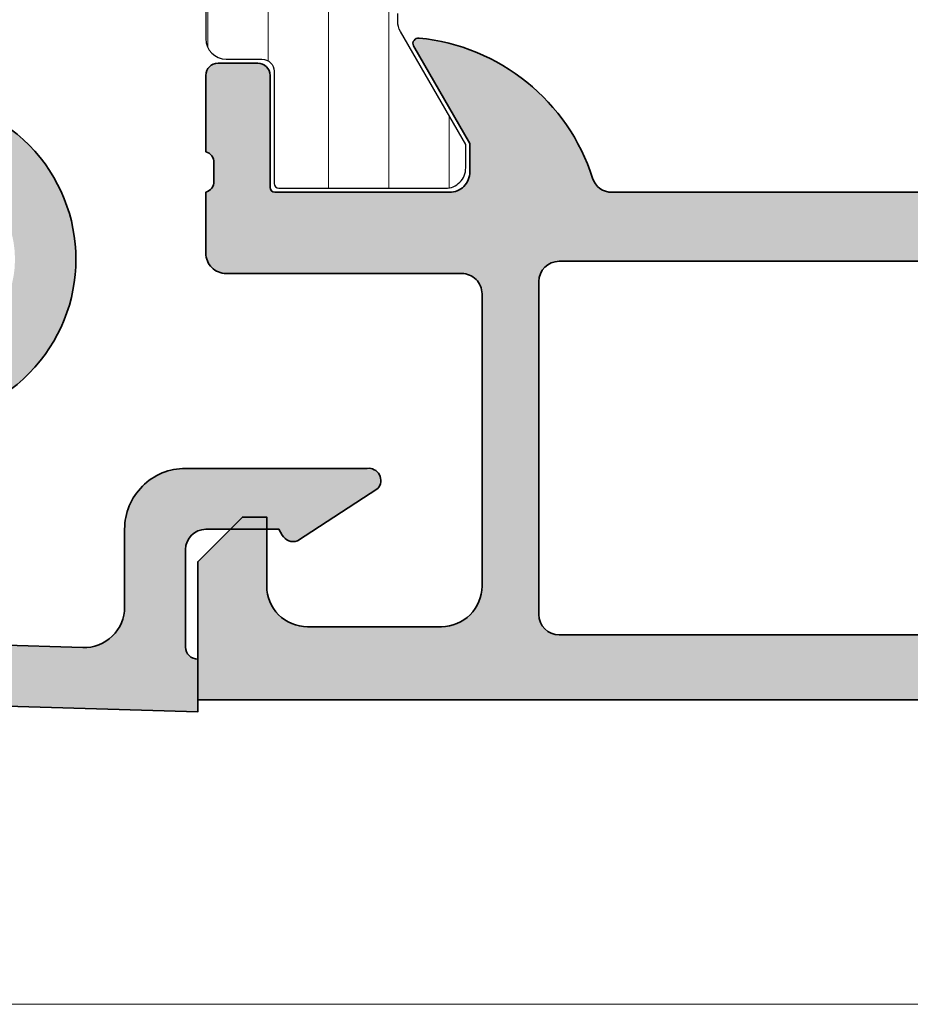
# Model space of a CAD drawing. Header units: millimetres. Extents: x 71658 to 298332, y -154437 to -30421.
# Tile 95 of 155: x 92992 to 93014, y -58691 to -58667. Entities that reach past the tile are written whole.
import ezdxf

# ---------------------------------------------------------------- set-up
doc = ezdxf.new("R2010")
doc.units = ezdxf.units.MM
doc.header["$LTSCALE"] = 500
doc.header["$MEASUREMENT"] = 0
for name, color, linetype, lineweight in [('0S-Profile Aluminium', 254, 'Continuous', 35), ('0S-Profile PVC-U', 254, 'Continuous', 25), ('0S-Shading Aluminium', 252, 'Continuous', 20), ('0S-Shading PVC-U', 253, 'Continuous', 13), ('A-13-UKS', 250, 'Continuous', 5), ('SA_Ripplagi', 45, 'Continuous', 9)]:
    doc.layers.add(name, color=color, linetype=linetype, lineweight=lineweight)

# ---------------------------------------------------------------- blocks, each defined once
blk = doc.blocks.new('284157__93C47410_0FC5_4405_888E_7FD97B9E1D3B___93B69BB7_5C29_4629_9B20_220E565E389C_')
at = {"layer": '0S-Shading PVC-U'}
h = blk.add_hatch(dxfattribs=at)
h.set_pattern_fill('ANSI31', color=256, scale=0.4680000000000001, angle=45, style=0)
h.set_pattern_definition([(90, (0, 0), (-1.485899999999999, 3e-16), [])])
edge = h.paths.add_edge_path()
edge.add_line((0.2000122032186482, 43.81957921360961), (0.2000122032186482, 16.2800000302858))
edge.add_arc((0.7000122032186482, 16.2800000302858), 0.5000000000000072, 180, 270)
edge.add_line((0.7000122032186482, 15.7800000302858), (1.579986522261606, 15.7800000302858))
edge.add_ellipse((1.579986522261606, 15.48000003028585), major_axis=(-0.2999999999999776, 0), ratio=1, start_angle=180, end_angle=270, ccw=False)
edge.add_line((1.879986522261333, 15.48000003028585), (1.879986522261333, 12.7200020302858))
edge.add_arc((1.999986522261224, 12.7200020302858), 0.1199999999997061, 180, 269.9999999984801)
edge.add_line((1.999986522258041, 12.60000203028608), (6.100014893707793, 12.60000203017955))
edge.add_arc((6.100014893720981, 13.09999171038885), 0.4999896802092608, 269.9999999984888, 360)
edge.add_line((6.600004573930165, 13.09999171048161), (6.600004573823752, 13.67320420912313))
edge.add_line((6.600004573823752, 13.67320420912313), (4.989171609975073, 16.4625728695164))
edge.add_ellipse((5.426481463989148, 16.70497767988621), major_axis=(-0.5000000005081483, 0), ratio=1, start_angle=0, end_angle=29.00000000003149, ccw=False)
edge.add_line((4.92648146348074, 16.70497767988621), (4.92648146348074, 16.90000203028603))
edge.add_ellipse((5.126481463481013, 16.90000203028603), major_axis=(-0.1999999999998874, 0), ratio=1, start_angle=270, end_angle=360, ccw=False)
edge.add_line((5.126481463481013, 17.10000203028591), (9.100012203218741, 17.10000203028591))
edge.add_arc((9.100012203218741, 17.50000203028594), 0.4000000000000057, 270, 450)
edge.add_line((9.100012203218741, 17.90000203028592), (7.100012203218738, 17.90000203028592))
edge.add_ellipse((7.100012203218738, 18.20000203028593), major_axis=(-0.3000000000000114, 0), ratio=1, start_angle=0, end_angle=90, ccw=False)
edge.add_line((6.800012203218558, 18.20000203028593), (6.800012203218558, 18.40000203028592))
edge.add_arc((6.500012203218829, 18.40000203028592), 0.3000000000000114, 0, 180)
edge.add_line((6.200012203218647, 18.40000203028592), (6.200012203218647, 18.2000020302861))
edge.add_ellipse((5.900012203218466, 18.20000203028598), major_axis=(-0.3000000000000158, 0), ratio=1, start_angle=90, end_angle=180, ccw=False)
edge.add_line((5.900012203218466, 17.90000203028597), (4.735910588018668, 17.90000203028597))
edge.add_ellipse((4.735910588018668, 18.10000202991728), major_axis=(-0.1999999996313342, 0), ratio=1, start_angle=60.00000634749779, end_angle=90, ccw=False)
edge.add_line((4.635910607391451, 17.92679693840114), (2.500012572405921, 19.15995792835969))
edge.add_ellipse((3.000012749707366, 20.02598386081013), major_axis=(-1.000000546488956, 0), ratio=1, start_angle=0, end_angle=60.00000634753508, ccw=False)
edge.add_line((2.00001220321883, 20.02598386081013), (2.00001220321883, 35.70000203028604))
edge.add_ellipse((3.00001220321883, 35.70000203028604), major_axis=(-0.9999999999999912, 0), ratio=1, start_angle=270, end_angle=360, ccw=False)
edge.add_line((3.00001220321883, 36.70000203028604), (5.900012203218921, 36.70000203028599))
edge.add_ellipse((5.900012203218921, 36.40000203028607), major_axis=(-0.299999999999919, 0), ratio=1, start_angle=180, end_angle=270, ccw=False)
edge.add_line((6.200012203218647, 36.40000203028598), (6.200012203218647, 36.20000203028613))
edge.add_arc((6.500012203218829, 36.20000203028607), 0.3000000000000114, 180, 360)
edge.add_line((6.800012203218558, 36.20000203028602), (6.800012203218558, 36.400002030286))
edge.add_ellipse((7.100012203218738, 36.400002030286), major_axis=(-0.2999999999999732, 0), ratio=1, start_angle=270, end_angle=360, ccw=False)
edge.add_line((7.100012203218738, 36.70000203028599), (9.100012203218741, 36.70000203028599))
edge.add_arc((9.100012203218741, 37.10000203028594), 0.3999999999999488, 270, 450)
edge.add_line((9.100012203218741, 37.50000203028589), (4.00001220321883, 37.50000203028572))
edge.add_ellipse((4.00001220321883, 39.50000203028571), major_axis=(-2.000000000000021, 0), ratio=1, start_angle=0, end_angle=90, ccw=False)
edge.add_line((2.00001220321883, 39.50000203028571), (2.00001220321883, 40.29556465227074))
edge.add_ellipse((3.000012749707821, 40.29556465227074), major_axis=(-1.000000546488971, 0), ratio=1, start_angle=299.99999999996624, end_angle=360, ccw=False)
edge.add_line((2.50001247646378, 41.16159052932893), (4.600012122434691, 42.37081465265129))
edge.add_arc((4.100012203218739, 43.23684010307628), 1.000000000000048, 299.9999946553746, 360)
edge.add_line((5.100012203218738, 43.23684010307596), (5.100012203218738, 43.61335990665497))
edge.add_ellipse((5.600012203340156, 43.6133599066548), major_axis=(-0.5000000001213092, 0), ratio=1, start_angle=331.0000000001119, end_angle=360, ccw=False)
edge.add_line((5.162702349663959, 43.85576471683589), (6.600009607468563, 46.4415359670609))
edge.add_line((6.600009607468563, 46.4415359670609), (6.600004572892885, 47.00001685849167))
edge.add_arc((6.1000148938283, 47.00001235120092), 0.4999896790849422, 0.0005165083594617, 90)
edge.add_line((6.1000148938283, 47.50000203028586), (1.999986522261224, 47.50000203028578))
edge.add_arc((1.999986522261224, 47.38000203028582), 0.1199999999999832, 90, 180)
edge.add_line((1.879986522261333, 47.38000203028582), (1.879986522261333, 44.62000403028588))
edge.add_ellipse((1.579986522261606, 44.62000403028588), major_axis=(-0.2999999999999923, 0), ratio=1, start_angle=89.9999999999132, end_angle=180, ccw=False)
edge.add_line((1.579986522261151, 44.32000403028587), (0.7000122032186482, 44.31957921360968))
edge.add_arc((0.7000122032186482, 43.81957921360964), 0.5000000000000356, 90, 180)
at = {"layer": '0S-Profile PVC-U', "color": 7}
for points in [[(0.2000122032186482, 43.81957921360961), (0.2000122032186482, 16.2800000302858)], [(4.92648146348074, 16.70497767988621), (4.92648146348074, 16.90000203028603)], [(6.600004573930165, 13.09999171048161), (6.600004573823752, 13.67320420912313), (4.989171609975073, 16.4625728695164)], [(0.7000122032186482, 15.7800000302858), (1.579986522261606, 15.7800000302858)], [(1.879986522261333, 15.48000003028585), (1.879986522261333, 12.7200020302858)], [(1.999986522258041, 12.60000203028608), (6.100014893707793, 12.60000203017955)]]:
    blk.add_lwpolyline(points, dxfattribs=at)
at = {"layer": '0S-Profile PVC-U', "color": 7, "extrusion": (0, 0, -1)}
for centre, radius, start, end in [((-5.426481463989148, 16.70497767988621), 0.5000000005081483, 330.9999999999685, 0), ((-1.579986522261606, 15.48000003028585), 0.2999999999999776, 90, 180)]:
    blk.add_arc(centre, radius, start, end, dxfattribs=at)
at = {"layer": '0S-Profile PVC-U', "color": 7}
for centre, radius, start, end in [((0.7000122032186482, 16.2800000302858), 0.5000000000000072, 180, 270), ((6.100014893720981, 13.09999171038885), 0.4999896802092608, 269.9999999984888, 0), ((1.999986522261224, 12.7200020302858), 0.1199999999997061, 180, 269.9999999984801)]:
    blk.add_arc(centre, radius, start, end, dxfattribs=at)
blk = doc.blocks.new('345060__7CD2FE3A_654A_4A6E_ABCA_DA41A1F0B810_')
at = {"layer": '0S-Shading Aluminium'}
h = blk.add_hatch(color=256, dxfattribs=at)
edge = h.paths.add_edge_path()
edge.add_arc((0.6999984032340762, 10.999986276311), 0.4999862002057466, 180, 270.0000000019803)
edge.add_line((0.6999984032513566, 10.50000007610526), (6.500003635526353, 10.50000007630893))
edge.add_ellipse((6.500003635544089, 10.00000371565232), major_axis=(-0.4999963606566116, 0), ratio=1, start_angle=180, end_angle=270.0000000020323, ccw=False)
edge.add_line((6.999999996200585, 10.000003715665), (6.999999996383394, 2.800022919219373))
edge.add_ellipse((5.999980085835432, 2.80002291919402), major_axis=(-1.000019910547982, 0), ratio=1, start_angle=89.99999999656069, end_angle=180, ccw=False)
edge.add_line((5.999980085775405, 1.800003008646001), (2.700012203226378, 1.800003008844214))
edge.add_ellipse((2.699981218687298, 2.799972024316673), major_axis=(-0.999969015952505, 0), ratio=1, start_angle=-0.0017821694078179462, end_angle=90.00177533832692, ccw=False)
edge.add_line((1.700012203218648, 2.800003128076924), (1.700012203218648, 4.500000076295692))
edge.add_line((1.700012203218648, 4.500000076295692), (1.100006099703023, 4.500000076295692))
edge.add_line((1.100006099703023, 4.500000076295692), (0, 3.400001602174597))
edge.add_line((0, 3.400001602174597), (0, 0))
edge.add_line((0, 0), (68.4999983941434, -1.33014e-11))
edge.add_arc((68.4999983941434, 0.4999963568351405), 0.4999963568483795, 270, 360.0004159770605)
edge.add_line((68.99999475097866, 0.4999999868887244), (68.99999475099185, 4.500003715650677))
edge.add_arc((68.49999839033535, 4.500003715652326), 0.4999963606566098, 0, 89.99999998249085)
edge.add_line((68.49999839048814, 5.000000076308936), (67.19995618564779, 5.000000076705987))
edge.add_arc((67.19995618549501, 4.50005084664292), 0.4999492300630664, 89.9999999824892, 180)
edge.add_line((66.70000695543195, 4.500050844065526), (66.70000695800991, 4.000000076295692))
edge.add_line((66.70000695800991, 4.000000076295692), (67.70000695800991, 4.000000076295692))
edge.add_line((67.70000695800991, 4.000000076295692), (67.70000695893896, 2.3000462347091))
edge.add_ellipse((66.69996373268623, 2.30004623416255), major_axis=(-1.000043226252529, 0), ratio=1, start_angle=89.99999998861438, end_angle=180, ccw=False)
edge.add_line((66.6999637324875, 1.300003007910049), (62.69996356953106, 1.300003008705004))
edge.add_ellipse((62.69996356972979, 2.299955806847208), major_axis=(-0.9999527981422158, 0), ratio=1, start_angle=0, end_angle=89.99999998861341, ccw=False)
edge.add_line((61.70001077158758, 2.299955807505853), (61.70001077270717, 4.000000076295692))
edge.add_line((61.70001077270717, 4.000000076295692), (62.70001077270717, 4.000000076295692))
edge.add_line((62.70001077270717, 4.000000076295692), (62.70001077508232, 4.499951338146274))
edge.add_arc((62.19996203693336, 4.499951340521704), 0.5000487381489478, 0, 90.0000000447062)
edge.add_line((62.19996203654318, 5.000000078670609), (59.39997866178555, 5.000000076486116))
edge.add_arc((59.39997866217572, 4.500013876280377), 0.4999862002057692, 90.0000000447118, 180)
edge.add_line((58.89999246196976, 4.500013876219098), (58.89999246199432, 4.29999024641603))
edge.add_arc((59.39997958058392, 4.299990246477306), 0.4999871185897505, 180, 270.0000000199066)
edge.add_line((59.39997958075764, 3.800003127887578), (59.89998972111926, 3.800003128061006))
edge.add_ellipse((59.89998972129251, 3.300000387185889), major_axis=(-0.5000027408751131, 0), ratio=1, start_angle=180, end_angle=270.00000001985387, ccw=False)
edge.add_line((60.39999246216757, 3.300000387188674), (60.3999924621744, 2.099994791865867))
edge.add_ellipse((59.89999610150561, 2.099994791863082), major_axis=(-0.4999963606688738, 0), ratio=1, start_angle=89.99999999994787, end_angle=180, ccw=False)
edge.add_line((59.89999610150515, 1.599998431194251), (43.99999856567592, 1.599998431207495))
edge.add_line((43.99999856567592, 1.599998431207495), (37.94294408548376, 1.946114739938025))
edge.add_ellipse((37.99999317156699, 2.944476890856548), major_axis=(-0.999990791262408, 0), ratio=1, start_angle=0, end_angle=86.7295223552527, ccw=False)
edge.add_line((37.00000238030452, 2.944476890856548), (37.00000238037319, 10.09999855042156))
edge.add_ellipse((37.50000238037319, 10.09999855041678), major_axis=(-0.5000000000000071, 0), ratio=1, start_angle=270, end_angle=360, ccw=False)
edge.add_line((37.50000238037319, 10.59999855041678), (38.50000238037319, 10.59999855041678))
edge.add_arc((38.50000238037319, 11.09999855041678), 0.5000000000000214, 270, 360)
edge.add_line((39.00000238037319, 11.09999855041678), (39.00000238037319, 12.50000007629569))
edge.add_ellipse((39.07883882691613, 12.76752066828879), major_axis=(-0.2788950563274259, 0), ratio=1, start_angle=-1.1645893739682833, end_angle=73.5801235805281, ccw=False)
edge.add_line((38.80000138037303, 12.77318907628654), (38.80000138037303, 13.22678307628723))
edge.add_ellipse((39.07886947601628, 13.23244373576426), major_axis=(-0.2789255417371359, 0), ratio=1, start_angle=-73.57540544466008, end_angle=1.1628700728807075, ccw=False)
edge.add_line((39.00000238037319, 13.4999870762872), (39.00000238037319, 15.37999807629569))
edge.add_arc((38.70000238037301, 15.37999807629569), 0.3000000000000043, 0, 90)
edge.add_line((38.70000238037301, 15.67999807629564), (37.72002806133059, 15.67999807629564))
edge.add_arc((37.72002806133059, 15.37999807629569), 0.2999999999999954, 90, 180)
edge.add_line((37.42002806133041, 15.37999807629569), (37.42002806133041, 12.62000007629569))
edge.add_ellipse((37.30002806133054, 12.62000007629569), major_axis=(-0.1199999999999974, 0), ratio=1, start_angle=90.00172824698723, end_angle=180, ccw=False)
edge.add_line((37.30003168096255, 12.50000007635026), (33.000157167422, 12.49987037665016))
edge.add_ellipse((33.00014208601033, 12.99985749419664), major_axis=(-0.4999871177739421, 0), ratio=1, start_angle=0, end_angle=90.00172824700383, ccw=False)
edge.add_line((32.50015496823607, 12.99985749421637), (32.50015496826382, 13.69986732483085))
edge.add_line((32.50015496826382, 13.69986732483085), (33.88839959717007, 16.1043854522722))
edge.add_arc((33.76454956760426, 16.16228914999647), 0.1367174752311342, 334.9424651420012, 455.5867900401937)
edge.add_arc((34.2380068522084, 11.32210783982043), 5.000000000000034, 95.58679004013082, 162.2389628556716)
edge.add_ellipse((29.00015287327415, 12.99987056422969), major_axis=(-0.5000001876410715, 0), ratio=1, start_angle=90.00000000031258, end_angle=162.2389628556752, ccw=False)
edge.add_line((29.00015287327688, 12.49987037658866), (10.19985013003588, 12.49987037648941))
edge.add_ellipse((10.19985013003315, 12.99986041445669), major_axis=(-0.4999900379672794, 0), ratio=1, start_angle=17.744937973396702, end_angle=90.00000000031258, ccw=False)
edge.add_arc((4.961534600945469, 11.3235726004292), 5.000000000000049, 17.74493797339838, 84.36827486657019)
edge.add_arc((5.438560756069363, 16.16107941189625), 0.1390303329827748, 84.3682748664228, 204.0655308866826)
edge.add_line((5.311614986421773, 16.10438545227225), (6.699859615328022, 13.69986732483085))
edge.add_line((6.699859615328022, 13.69986732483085), (6.699859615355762, 12.99985749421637))
edge.add_ellipse((6.199872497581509, 12.99985749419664), major_axis=(-0.4999871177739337, 0), ratio=1, start_angle=89.9982717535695, end_angle=180, ccw=False)
edge.add_line((6.199857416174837, 12.49987037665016), (1.899981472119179, 12.50000007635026))
edge.add_ellipse((1.89998509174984, 12.62000007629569), major_axis=(-0.1199999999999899, 0), ratio=1, start_angle=0, end_angle=89.99827175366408, ccw=False)
edge.add_line((1.779985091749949, 12.62000007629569), (1.779985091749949, 15.37999807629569))
edge.add_arc((1.479985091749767, 15.37999807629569), 0.300000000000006, 0, 90)
edge.add_line((1.479985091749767, 15.67999807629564), (0.5000107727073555, 15.67999807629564))
edge.add_arc((0.5000107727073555, 15.37999807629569), 0.3000000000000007, 90, 180)
edge.add_line((0.2000107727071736, 15.37999807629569), (0.2000107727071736, 13.4999870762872))
edge.add_ellipse((0.121143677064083, 13.23244373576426), major_axis=(-0.2789255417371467, 0), ratio=1, start_angle=178.8371299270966, end_angle=253.5754054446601, ccw=False)
edge.add_line((0.4000117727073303, 13.22678307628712), (0.4000117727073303, 12.77318907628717))
edge.add_ellipse((0.1211763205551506, 12.76752070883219), major_axis=(-0.2788930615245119, 0), ratio=1, start_angle=106.41987641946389, end_angle=181.1645893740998, ccw=False)
edge.add_line((0.2000122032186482, 12.50000203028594), (0.2000122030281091, 10.99998627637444))
edge = h.paths.add_edge_path()
edge.add_ellipse((8.900012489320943, 10.29999549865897), major_axis=(-0.5, 0), ratio=1, start_angle=270, end_angle=360, ccw=False)
edge.add_line((8.900012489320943, 10.79999549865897), (35.10000848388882, 10.79999549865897))
edge.add_ellipse((35.10000848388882, 10.29999549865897), major_axis=(-0.5, 0), ratio=1, start_angle=180, end_angle=270, ccw=False)
edge.add_line((35.60000848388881, 10.29999549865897), (35.60000848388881, 2.100006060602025))
edge.add_ellipse((35.10000848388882, 2.100006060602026), major_axis=(-0.5, 0), ratio=1, start_angle=90, end_angle=180, ccw=False)
edge.add_line((35.10000848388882, 1.600006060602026), (8.900012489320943, 1.600006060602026))
edge.add_ellipse((8.900012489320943, 2.100006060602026), major_axis=(-0.5, 0), ratio=1, start_angle=0, end_angle=90, ccw=False)
edge.add_line((8.400012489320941, 2.100006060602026), (8.400012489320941, 10.29999549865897))
at = {"layer": '0S-Profile Aluminium', "color": 7}
for points in [[(5.311614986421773, 16.10438545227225), (6.699859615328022, 13.69986732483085), (6.699859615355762, 12.99985749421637)], [(1.479985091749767, 15.67999807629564), (0.5000107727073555, 15.67999807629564)], [(0.2000107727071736, 15.37999807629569), (0.2000107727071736, 13.4999870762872)], [(1.779985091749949, 12.62000007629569), (1.779985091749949, 15.37999807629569)], [(0.4000117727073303, 13.22678307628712), (0.4000117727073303, 12.77318907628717)], [(0.2000122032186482, 12.50000203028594), (0.2000122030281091, 10.99998627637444)], [(6.199857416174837, 12.49987037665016), (1.899981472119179, 12.50000007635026)], [(29.00015287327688, 12.49987037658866), (10.19985013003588, 12.49987037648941)], [(8.900012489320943, 10.79999549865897), (35.10000848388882, 10.79999549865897)], [(0.6999984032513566, 10.50000007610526), (6.500003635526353, 10.50000007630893)], [(8.400012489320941, 2.100006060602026), (8.400012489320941, 10.29999549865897)], [(6.999999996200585, 10.000003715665), (6.999999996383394, 2.800022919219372)], [(1.700012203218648, 2.800003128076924), (1.700012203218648, 4.500000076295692), (1.100006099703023, 4.500000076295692), (0, 3.400001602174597), (0, 0), (68.4999983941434, -1.33014e-11)], [(5.999980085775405, 1.800003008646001), (2.700012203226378, 1.800003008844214)], [(35.10000848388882, 1.600006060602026), (8.900012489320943, 1.600006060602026)]]:
    blk.add_lwpolyline(points, dxfattribs=at)
for centre, radius, start, end in [((5.438560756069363, 16.16107941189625), 0.1390303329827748, 84.3682748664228, 204.0655308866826), ((4.961534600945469, 11.3235726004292), 5.000000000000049, 17.74493797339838, 84.36827486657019), ((0.5000107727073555, 15.37999807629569), 0.3000000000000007, 90, 180), ((1.479985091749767, 15.37999807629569), 0.300000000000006, 0, 90), ((0.6999984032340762, 10.999986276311), 0.4999862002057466, 180, 270.0000000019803)]:
    blk.add_arc(centre, radius, start, end, dxfattribs=at)
at = {"layer": '0S-Profile Aluminium', "color": 7, "extrusion": (0, 0, -1)}
for centre, radius, start, end in [((-0.121143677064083, 13.23244373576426), 0.2789255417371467, 106.4245945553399, 181.1628700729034), ((-6.199872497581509, 12.99985749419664), 0.4999871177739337, 180, 270.0017282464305), ((-0.1211763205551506, 12.76752070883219), 0.2788930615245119, 178.8354106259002, 253.5801235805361), ((-1.89998509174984, 12.62000007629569), 0.1199999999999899, 270.0017282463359, 0), ((-10.19985013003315, 12.99986041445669), 0.4999900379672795, 269.9999999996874, 342.2550620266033), ((-8.900012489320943, 10.29999549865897), 0.5, 0, 90), ((-6.500003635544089, 10.00000371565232), 0.4999963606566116, 89.99999999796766, 180), ((-2.699981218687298, 2.799972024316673), 0.999969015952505, 269.9982246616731, 0.0017821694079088), ((-5.999980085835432, 2.80002291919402), 1.000019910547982, 180, 270.0000000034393), ((-8.900012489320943, 2.100006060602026), 0.5, 270, 0)]:
    blk.add_arc(centre, radius, start, end, dxfattribs=at)
blk = doc.blocks.new('372200__90BF558A_4AC1_42D0_8EB9_C89417AB098D_')
at = {"layer": '0S-Profile Aluminium', "color": 7}
blk.add_blockref('345060__7CD2FE3A_654A_4A6E_ABCA_DA41A1F0B810_', (0, 0), dxfattribs=at)
at = {"layer": '0S-Profile PVC-U', "color": 7}
blk.add_blockref('284157__93C47410_0FC5_4405_888E_7FD97B9E1D3B___93B69BB7_5C29_4629_9B20_220E565E389C_', (0, 0), dxfattribs=at)
blk = doc.blocks.new('431190__5EB8E671_0972_45B2_8412_5D44BB6276B7_')
at = {"layer": '0S-Shading Aluminium'}
h = blk.add_hatch(color=256, dxfattribs=at)
edge = h.paths.add_edge_path()
edge.add_arc((-5.0654296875, -8.073801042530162), 6.424109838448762, 89.41643124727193, 178.4687800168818)
edge.add_arc((-10.9872461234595, -7.90213779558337), 0.4999994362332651, 180.0000501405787, 264.705962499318)
edge.add_line((-11.03337955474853, -8.400004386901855), (-10.11248704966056, -8.40002521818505))
edge.add_arc((-10.11247573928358, -7.900025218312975), 0.4999999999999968, 269.998703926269, 313.7617574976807)
edge.add_ellipse((-7, -11.1500244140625), major_axis=(-3.999999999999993, 0), ratio=1, start_angle=46.238257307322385, end_angle=313.76175749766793, ccw=False)
edge.add_arc((-10.1124748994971, -14.40002441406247), 0.49999999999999, 46.23825730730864, 90)
edge.add_line((-10.1124748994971, -13.90002441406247), (-11, -13.9000244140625))
edge.add_arc((-11.0003072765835, -14.39971712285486), 0.499692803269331, 89.96476704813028, 180.0323915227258)
edge.add_line((-11.5, -14.39999961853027), (-11.5, -19.95001220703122))
edge.add_arc((-10.50052223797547, -19.95053444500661), 0.999477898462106, 179.9700623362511, 270.029937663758)
edge.add_line((-10.5, -20.95001220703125), (-8.5, -20.95001220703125))
edge.add_ellipse((-8.499474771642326, -21.94948697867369), major_axis=(-0.9994749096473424, 0), ratio=1, start_angle=179.9698908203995, end_angle=270.0301091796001, ccw=False)
edge.add_line((-7.5, -21.95001220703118), (-7.5, -48.35003662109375))
edge.add_ellipse((-8.499474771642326, -48.35056184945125), major_axis=(-0.9994749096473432, 0), ratio=1, start_angle=89.96989082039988, end_angle=180.0301091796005, ccw=False)
edge.add_line((-8.5, -49.35003662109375), (-10.5, -49.35003662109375))
edge.add_arc((-10.50052223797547, -50.34951438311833), 0.9994778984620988, 89.97006233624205, 180.0299376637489)
edge.add_line((-11.5, -50.35003662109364), (-11.5, -55.90004920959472))
edge.add_arc((-11.0003072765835, -55.90033170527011), 0.4996928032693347, 179.9676084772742, 270.0352329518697)
edge.add_line((-11, -56.4000244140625), (-10.1124748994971, -56.4000244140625))
edge.add_arc((-10.1124748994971, -55.9000244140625), 0.5000000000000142, 270, 313.7617426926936)
edge.add_ellipse((-7, -59.1500244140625), major_axis=(-3.999999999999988, 0), ratio=1, start_angle=46.238242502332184, end_angle=313.7617426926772, ccw=False)
edge.add_arc((-10.11247573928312, -62.40002360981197), 0.4999999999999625, 46.23824250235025, 90.0012960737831)
edge.add_line((-10.11248704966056, -61.90002360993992), (-11.03337955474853, -61.90004444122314))
edge.add_arc((-10.9872461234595, -62.39791103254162), 0.4999994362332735, 95.294037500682, 179.9999498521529)
edge.add_arc((-5.065429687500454, -62.22624778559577), 6.424109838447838, 181.5312199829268, 270.5835687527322)
edge.add_line((-5, -68.6500244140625), (-2.830001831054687, -68.71401977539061))
edge.add_arc((-2.800012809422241, -67.71445962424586), 1.000009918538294, 268.281515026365, 359.9675003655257)
edge.add_line((-1.800003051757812, -67.71502685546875), (-1.800003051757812, -65.800048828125))
edge.add_ellipse((-0.3008170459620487, -65.79923483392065), major_axis=(-1.499186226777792, 0), ratio=1, start_angle=-90.03110916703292, end_angle=0.031109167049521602, ccw=False)
edge.add_line((-0.3000030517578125, -64.30004882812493), (4.172554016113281, -64.30001831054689))
edge.add_ellipse((4.208724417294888, -64.59782238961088), major_axis=(-0.2999926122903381, 0), ratio=1, start_angle=138.4618850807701, end_angle=276.9250561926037, ccw=False)
edge.add_line((4.433273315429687, -64.7967529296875), (2.453773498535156, -66.08273315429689))
edge.add_ellipse((2.347399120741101, -65.80220706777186), major_axis=(-0.3000173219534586, 0), ratio=1, start_angle=27.696259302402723, end_angle=110.76652843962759, ccw=False)
edge.add_line((2.081756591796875, -65.941650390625), (2, -65.80001831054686))
edge.add_line((2, -65.80001831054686), (0.2000045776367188, -65.80001831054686))
edge.add_arc((0.2000571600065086, -66.3000708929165), 0.5000525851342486, 90.00602486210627, 179.993975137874)
edge.add_line((-0.2999954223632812, -66.30001831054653), (-0.2999954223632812, -68.7000732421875))
edge.add_arc((-5.4834367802e-06, -68.70007109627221), 0.2999899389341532, 180.0004098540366, 270.0010472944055)
edge.add_line((0, -69.00006103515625), (0, -70.300048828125))
edge.add_line((0, -70.300048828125), (-5, -70.1500244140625))
edge.add_ellipse((-5, -62.15002441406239), major_axis=(-8.000000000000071, 0), ratio=1, start_angle=0, end_angle=90, ccw=False)
edge.add_line((-13, -62.15002441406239), (-13, -61.90004920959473))
edge.add_ellipse((-11.50077398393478, -61.89927522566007), major_axis=(-1.499226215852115, 0), ratio=1, start_angle=-90.02957926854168, end_angle=0.029579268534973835, ccw=False)
edge.add_line((-11.5, -60.40004920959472), (-9.436705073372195, -60.400023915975))
edge.add_ellipse((-9.436698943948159, -60.90002391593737), major_axis=(-0.4999999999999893, 0), ratio=1, start_angle=215.6853229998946, end_angle=270.0007023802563, ccw=False)
edge.add_arc((-7, -59.1500244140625), 2.500000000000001, 215.6853229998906, 504.3146535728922)
edge.add_ellipse((-9.436698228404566, -57.4000239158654), major_axis=(-0.4999999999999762, 0), ratio=1, start_angle=90.00070237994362, end_angle=144.3146535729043, ccw=False)
edge.add_line((-9.436692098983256, -57.90002391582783), (-11.5, -57.90004920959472))
edge.add_ellipse((-11.5007719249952, -56.40082113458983), major_axis=(-1.499228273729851, 0), ratio=1, start_angle=-0.029500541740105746, end_angle=90.0295005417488, ccw=False)
edge.add_line((-13, -56.40004920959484), (-13, -49.35000610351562))
edge.add_ellipse((-11.49995158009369, -49.3500545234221), major_axis=(-1.500048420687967, 0), ratio=1, start_angle=270.00184944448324, end_angle=359.99815055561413, ccw=False)
edge.add_line((-11.5, -47.85000610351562), (-9, -47.85000610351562))
edge.add_line((-9, -47.85000610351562), (-9, -35.65002441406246))
edge.add_arc((-9.524944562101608, -35.1500244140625), 0.7249598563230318, 316.3941593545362, 403.6058406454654)
edge.add_line((-9, -34.6500244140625), (-9, -22.45004272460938))
edge.add_line((-9, -22.45004272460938), (-11.5, -22.45004272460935))
edge.add_ellipse((-11.49995158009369, -20.94999430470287), major_axis=(-1.500048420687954, 0), ratio=1, start_angle=0.001849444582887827, end_angle=89.9981505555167, ccw=False)
edge.add_line((-13, -20.95004272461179), (-13, -13.89999961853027))
edge.add_ellipse((-11.5007719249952, -13.89922769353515), major_axis=(-1.499228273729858, 0), ratio=1, start_angle=-90.02950054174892, end_angle=0.029500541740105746, ccw=False)
edge.add_line((-11.5, -12.39999961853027), (-9.436692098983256, -12.40002491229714))
edge.add_ellipse((-9.436698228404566, -12.90002491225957), major_axis=(-0.5000000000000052, 0), ratio=1, start_angle=215.6853464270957, end_angle=269.99929762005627, ccw=False)
edge.add_arc((-7, -11.1500244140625), 2.500000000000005, 215.6853464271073, 504.3146770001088)
edge.add_ellipse((-9.436698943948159, -9.400024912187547), major_axis=(-0.5000000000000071, 0), ratio=1, start_angle=89.99929761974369, end_angle=144.3146770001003, ccw=False)
edge.add_line((-9.436705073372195, -9.90002491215), (-11.5, -9.899999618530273))
edge.add_ellipse((-11.50077398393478, -8.400773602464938), major_axis=(-1.499226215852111, 0), ratio=1, start_angle=-0.029579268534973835, end_angle=90.0295792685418, ccw=False)
edge.add_line((-13, -8.39999961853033), (-13, -8.150024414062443))
edge.add_ellipse((-5, -8.150024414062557), major_axis=(-8.000000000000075, 0), ratio=1, start_angle=270, end_angle=360, ccw=False)
edge.add_line((-5, -0.1500244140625), (0, 0))
edge.add_line((0, 0), (0, -1.29998779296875))
edge.add_arc((-5.4834367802e-06, -1.599977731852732), 0.2999899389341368, 89.9989527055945, 179.9995901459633)
edge.add_line((-0.2999954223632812, -1.599975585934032), (-0.2999954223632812, -4.000030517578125))
edge.add_arc((0.2000571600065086, -3.999977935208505), 0.5000525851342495, 180.0060248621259, 269.9939751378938)
edge.add_line((0.2000045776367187, -4.500030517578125), (2, -4.500030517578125))
edge.add_line((2, -4.500030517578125), (2.081756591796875, -4.3583984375))
edge.add_ellipse((2.347399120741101, -4.497841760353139), major_axis=(-0.3000173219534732, 0), ratio=1, start_angle=249.2334715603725, end_angle=332.3037406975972, ccw=False)
edge.add_line((2.453773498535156, -4.217315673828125), (4.433273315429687, -5.5032958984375))
edge.add_ellipse((4.208724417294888, -5.702226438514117), major_axis=(-0.2999926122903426, 0), ratio=1, start_angle=83.0749438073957, end_angle=221.53811491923, ccw=False)
edge.add_line((4.172554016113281, -6.000030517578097), (-0.3000030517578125, -6))
edge.add_ellipse((-0.3008170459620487, -4.500813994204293), major_axis=(-1.499186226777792, 0), ratio=1, start_angle=-0.031109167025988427, end_angle=90.03110916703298, ccw=False)
edge.add_line((-1.800003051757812, -4.500000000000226), (-1.800003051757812, -2.58502197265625))
edge.add_arc((-2.800012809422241, -2.585589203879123), 1.000009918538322, 0.03249963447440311, 91.71848497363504)
edge.add_line((-2.830001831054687, -1.586029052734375), (-5, -1.650024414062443))
at = {"layer": '0S-Profile Aluminium', "color": 7}
for points in [[(-0.3000030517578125, -64.30004882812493), (4.172554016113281, -64.30001831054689)], [(4.433273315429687, -64.7967529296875), (2.453773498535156, -66.08273315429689)], [(-1.800003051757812, -67.71502685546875), (-1.800003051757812, -65.800048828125)], [(2.081756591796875, -65.941650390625), (2, -65.80001831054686), (0.2000045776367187, -65.80001831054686)], [(-0.2999954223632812, -66.30001831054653), (-0.2999954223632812, -68.7000732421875)], [(-5, -68.6500244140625), (-2.830001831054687, -68.71401977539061)], [(0, -69.00006103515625), (0, -70.300048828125), (-5, -70.1500244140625)]]:
    blk.add_lwpolyline(points, dxfattribs=at)
at = {"layer": '0S-Profile Aluminium', "color": 7, "extrusion": (0, 0, -1)}
for centre, radius, start, end in [((7, -59.1500244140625), 3.999999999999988, 46.23825730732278, 313.7617574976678), ((0.3008170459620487, -65.79923483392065), 1.499186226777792, 359.9688908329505, 90.03110916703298), ((-4.208724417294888, -64.59782238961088), 0.2999926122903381, 83.07494380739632, 221.5381149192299), ((-2.347399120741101, -65.80220706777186), 0.3000173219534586, 249.2334715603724, 332.3037406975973)]:
    blk.add_arc(centre, radius, start, end, dxfattribs=at)
at = {"layer": '0S-Profile Aluminium', "color": 7}
for centre, radius, start, end in [((0.2000571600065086, -66.3000708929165), 0.5000525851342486, 90.00602486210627, 179.993975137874), ((-2.800012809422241, -67.71445962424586), 1.000009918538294, 268.281515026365, 359.9675003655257), ((-5.4834367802e-06, -68.70007109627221), 0.2999899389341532, 180.0004098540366, 270.0010472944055)]:
    blk.add_arc(centre, radius, start, end, dxfattribs=at)
blk = doc.blocks.new('431190__B2C5A76D_14BB_4252_AD8C_6FF92D7F1B2E_')
at = {"layer": '0S-Profile Aluminium', "color": 7}
blk.add_blockref('431190__5EB8E671_0972_45B2_8412_5D44BB6276B7_', (0, 0), dxfattribs=at)
blk = doc.blocks.new('lükanduksed')
at = {"layer": 'A-13-UKS'}
for name, p in [('431190__B2C5A76D_14BB_4252_AD8C_6FF92D7F1B2E_', (92996.28880329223, -58613.59207830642)), ('372200__90BF558A_4AC1_42D0_8EB9_C89417AB098D_', (92996.28880329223, -58683.59207830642))]:
    blk.add_blockref(name, p, dxfattribs=at)

msp = doc.modelspace()

# ---------------------------------------------------------------- linework, layer by layer
at = {"layer": 'SA_Ripplagi', "color": 18, "true_color": 0x000000}
msp.add_lwpolyline([(95576.4004254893, -53140.99671087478), (95493.06101707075, -53140.99671087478), (95767.06101707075, -53140.99671087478), (95772.06101707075, -53140.99671087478), (95488.06101707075, -53140.99671087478), (95556.67900099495, -53140.99671087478), (93114.67900099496, -53140.99671087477), (93114.67900099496, -53140.99671087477), (89938.06101707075, -53140.99671087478), (89938.06101707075, -58691.09207830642), (95440.67900099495, -58691.09207830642), (95440.67900099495, -58568.63358221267), (95840.67900099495, -58568.6335828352), (95840.67900099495, -58691.09207830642), (98674.45655653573, -58691.09207830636), (98674.45655653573, -53140.99671087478), (95840.67900099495, -53140.99671087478)], dxfattribs=at)

# ---------------------------------------------------------------- block references
at = {"layer": 'A-13-UKS'}
msp.add_blockref('lükanduksed', (0, 0), dxfattribs=at)

doc.saveas('drawing.dxf')
